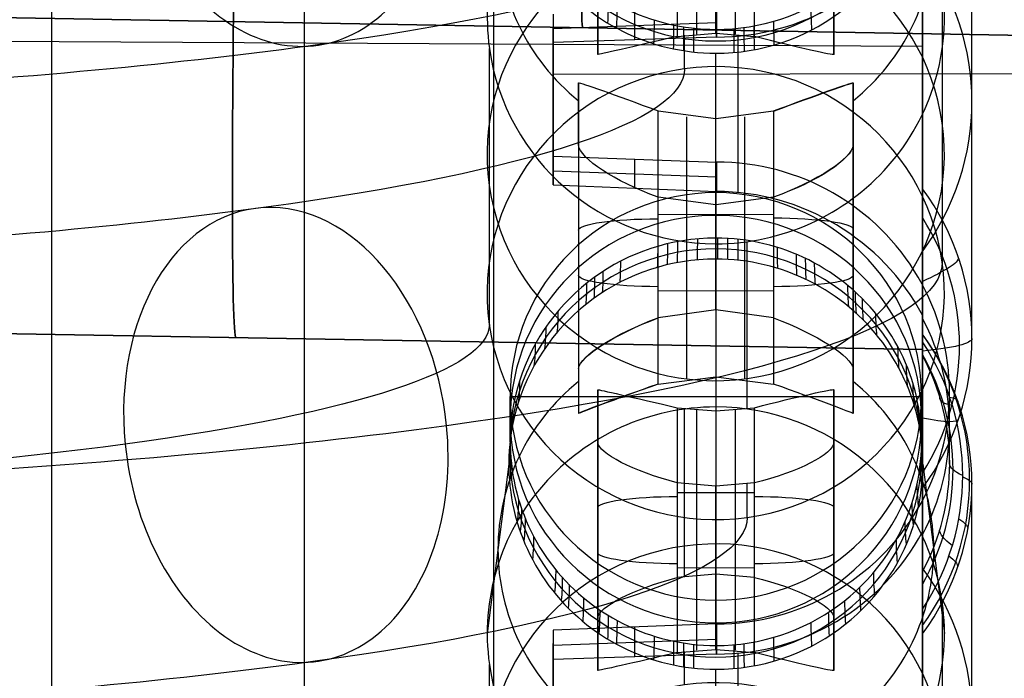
# Model space of a CAD drawing. Extents: x -15 to 7, y 1 to 148.
# Tile 69 of 194: x 1.56 to 5.14, y 122.81 to 125.21. Entities that reach past the tile are written whole.
import ezdxf

# ---------------------------------------------------------------- set-up
doc = ezdxf.new("R2010")
doc.units = 0
doc.layers.add('DEFAULT', color=7, linetype='CONTINUOUS')

msp = doc.modelspace()

# ---------------------------------------------------------------- linework, layer by layer
at = {"layer": 'DEFAULT', "color": 254}
for p, q in [((3.2842, 116.8059, -107.1217), (3.2842, 139.6823, -102.2592)), ((4.845, 26.5854, -55.5486), (4.845, 135.6283, -55.5486)), ((4.845, 115.3038, -104.8425), (4.845, 134.9216, -100.6726)), ((1.6747, 116.8481, -104.5991), (1.6747, 134.2863, -100.8925)), ((4.845, 126.307, -6.4434), (4.845, 124.5935, -18.8024)), ((3.6625, 125.1702, -15.8264), (3.6625, 126.0177, -15.8264)), ((4.5229, 125.1702, -15.8264), (4.5229, 126.0177, -15.8264)), ((3.6625, 125.0827, -16.4574), (3.6625, 125.9143, -16.5727)), ((4.5229, 125.9143, -16.5727), (4.5229, 125.0827, -16.4574)), ((3.952, 125.7663, -16.8549), (3.952, 125.1483, -16.7692)), ((4.0223, 125.7571, -16.856), (4.0223, 125.1569, -16.7728)), ((4.0927, 125.1595, -16.7757), (4.0927, 125.7538, -16.8581)), ((4.1631, 125.7571, -16.856), (4.1631, 125.1569, -16.7728)), ((4.2334, 125.1483, -16.7692), (4.2334, 125.7663, -16.8549)), ((5.0252, 124.0485, -18.7269), (5.0252, 125.7617, -6.3695)), ((4.0927, 125.339, -3.9642), (4.0927, 125.1738, -5.1561)), ((4.9173, 125.3312, -10.3074), (4.9173, 124.3275, -17.5468)), ((7.1485, 125.1176, -80.8796), (0.065, 125.2412, -81.0032)), ((0.065, 125.2412, -95.7303), (7.1485, 125.1176, -95.8539)), ((0.065, 125.2412, -88.3667), (7.1485, 125.1176, -88.3667)), ((7.1485, 125.1176, -80.8796), (0.065, 125.2412, -81.0032)), ((3.6625, 125.2736, -15.08), (3.6625, 125.0827, -16.4574)), ((3.7975, 125.1361, -4.6384), (3.7975, 125.241, -3.8765)), ((4.0948, 125.2523, -3.8755), (4.0948, 125.146, -4.6476)), ((4.0948, 125.146, -4.6476), (4.0948, 125.2523, -3.8755)), ((4.5229, 125.0827, -16.4574), (4.5229, 125.2736, -15.08)), ((3.5, 125.2296, -3.8776), (3.5, 124.7119, -3.8058)), ((3.5, 125.2296, -3.8776), (3.5, 125.1261, -4.6293)), ((4.845, 123.5035, -18.6513), (4.845, 125.2164, -6.2957)), ((3.5, 125.177, -4.2599), (4.0948, 125.199, -4.2629)), ((3.5, 124.6552, -4.2176), (3.5, 125.1828, -4.2176)), ((3.6067, 125.1794, -95.7921), (3.6067, 125.1794, -80.9414)), ((-1.5, 125.1473, -102.92), (4.845, 125.1127, -102.7575)), ((4.0948, 125.146, -4.6476), (3.5, 125.1261, -4.6293)), ((3.952, 125.1483, -16.7692), (4.0927, 125.1595, -16.7757)), ((3.9784, 125.0302, -17.651), (3.9784, 125.1522, -16.7706)), ((4.0927, 125.1595, -16.7757), (4.2334, 125.1483, -16.7692)), ((3.2681, 124.0994, -17.527), (3.2681, 125.1047, -10.276)), ((4.0927, 124.8491, -7.2643), (4.0927, 125.0872, -5.7431)), ((3.5, 125.0107, -3.8472), (6.2477, 125.014, -3.8235)), ((3.5927, 124.9794, -7.5925), (3.5927, 123.9382, -7.4482)), ((3.5927, 124.7528, -8.9953), (3.5927, 124.9794, -7.5925)), ((4.5927, 123.9382, -7.4482), (4.5927, 124.9794, -7.5925)), ((4.5927, 124.9794, -7.5925), (4.5927, 124.7528, -8.9953)), ((3.5, 124.9187, -4.6025), (3.5, 124.9187, -3.8345)), ((3.5927, 124.8777, -8.2217), (3.5927, 123.8487, -8.2217)), ((3.8822, 124.1233, -7.1711), (3.8822, 124.8766, -7.2756)), ((3.8822, 124.8766, -7.2756), (4.0927, 124.8491, -7.2643)), ((3.9874, 124.1453, -7.1705), (3.9874, 124.8556, -7.269)), ((4.0927, 124.8491, -7.2643), (4.3032, 124.8766, -7.2756)), ((4.0927, 124.1528, -7.1678), (4.0927, 124.8491, -7.2643)), ((4.198, 124.1453, -7.1705), (4.198, 124.8556, -7.269)), ((4.3032, 124.8766, -7.2756), (4.3032, 124.1233, -7.1711)), ((4.5927, 123.8487, -8.2217), (4.5927, 124.8777, -8.2217)), ((3.5927, 124.7528, -8.9953), (3.5927, 123.7747, -8.8597)), ((4.5927, 124.7528, -8.9953), (4.5927, 123.7747, -8.8597)), ((3.5, 124.7119, -3.8058), (4.0948, 124.6906, -3.7976)), ((3.5, 124.6078, -4.5624), (3.5, 124.7119, -3.8058)), ((3.7974, 124.5957, -4.5688), (3.7974, 124.7013, -3.8017)), ((4.0948, 124.6906, -3.7976), (4.0948, 124.5836, -4.5751)), ((3.5, 124.6593, -4.1879), (4.0948, 124.6373, -4.1849)), ((3.5, 124.6078, -4.5624), (4.0948, 124.5836, -4.5751)), ((4.0927, 124.5345, -9.2751), (3.8822, 124.563, -9.2716)), ((3.8822, 123.8821, -9.1772), (3.8822, 124.563, -9.2716)), ((4.0927, 124.414, -5.0508), (4.0927, 124.5792, -3.8589)), ((4.0927, 124.5792, -3.8589), (4.0927, 123.0955, -3.6532)), ((4.3032, 124.563, -9.2716), (4.0927, 124.5345, -9.2751)), ((4.3032, 124.563, -9.2716), (4.3032, 123.8821, -9.1772)), ((3.9874, 123.9023, -9.1837), (3.9874, 124.5418, -9.2724)), ((4.0927, 124.3932, -10.1785), (4.0927, 124.5345, -9.2751)), ((4.0927, 124.5345, -9.2751), (4.0927, 123.9086, -9.1883)), ((4.198, 123.9023, -9.1837), (4.198, 124.5418, -9.2724)), ((3.8822, 124.4998, -7.2233), (4.0927, 124.5008, -7.216)), ((4.0927, 124.5008, -7.216), (4.3032, 124.4998, -7.2233)), ((4.207, 123.7921, -14.571), (4.207, 124.401, -10.1796)), ((3.5927, 124.377, -8.9432), (3.5927, 124.377, -7.509)), ((4.5927, 124.377, -8.9432), (4.5927, 124.377, -7.509)), ((4.0927, 124.3376, -5.6392), (4.0927, 124.1528, -7.1678)), ((3.8822, 124.2228, -9.2245), (4.0927, 124.2218, -9.2318)), ((4.0927, 124.2218, -9.2318), (4.3032, 124.2228, -9.2245)), ((4.0927, 124.1528, -7.1678), (3.8822, 124.1233, -7.1711)), ((4.3032, 124.1233, -7.1711), (4.0927, 124.1528, -7.1678)), ((4.845, 124.133, -4.5372), (4.845, 123.9862, -5.6053)), ((-0.149, 124.095, -95.6767), (4.845, 124.0078, -95.7639)), ((4.845, 124.0078, -80.9696), (-0.149, 124.095, -81.0568)), ((-0.149, 124.095, -88.3667), (4.845, 124.0078, -88.3667)), ((4.845, 124.0355, -5.9154), (4.845, 124.0634, -6.1323)), ((4.845, 124.0634, -6.1323), (4.845, 122.35, -18.4914)), ((2.348, 124.0514, -95.7203), (2.348, 124.0514, -81.0132)), ((4.845, 123.9862, -5.6053), (4.845, 124.0355, -5.9154)), ((4.845, 124.0078, -95.7639), (4.845, 124.0078, -80.9696)), ((3.5927, 123.9382, -7.4482), (3.5927, 123.7747, -8.8597)), ((4.5927, 123.7747, -8.8597), (4.5927, 123.9382, -7.4482)), ((3.8822, 123.8821, -9.1772), (4.0927, 123.9086, -9.1883)), ((4.0927, 123.9086, -9.1883), (4.0927, 123.7988, -10.0961)), ((4.0927, 123.9086, -9.1883), (4.3032, 123.8821, -9.1772)), ((4.0927, 123.9086, -9.1883), (4.0927, 123.8006, -10.0812)), ((3.6625, 123.6707, -16.2616), (3.6625, 123.8617, -14.8843)), ((3.6625, 123.8617, -14.8843), (3.6625, 123.0301, -14.769)), ((4.5229, 123.8617, -14.8843), (4.5229, 123.6707, -16.2616)), ((4.5229, 123.0301, -14.769), (4.5229, 123.8617, -14.8843)), ((4.9439, 123.5932, -5.5445), (4.9437, 123.8507, -3.6737)), ((3.3437, 123.6721, -4.9479), (3.3437, 123.8374, -3.756)), ((3.3437, 123.8374, -3.756), (4.8417, 123.8374, -3.756)), ((4.8417, 123.6721, -4.9479), (4.8417, 123.8374, -3.756)), ((3.6625, 122.9266, -15.5153), (3.6625, 123.7742, -15.5153)), ((3.952, 123.7961, -14.5725), (4.0927, 123.7849, -14.566)), ((3.952, 123.7961, -14.5725), (3.952, 123.178, -14.4868)), ((3.9784, 123.1822, -14.4865), (3.9784, 123.791, -10.095)), ((4.0223, 123.7875, -14.5688), (4.0223, 123.1873, -14.4856)), ((4.0927, 123.7849, -14.566), (4.2334, 123.7961, -14.5725)), ((4.0927, 123.7849, -14.566), (4.0927, 123.1906, -14.4836)), ((4.1631, 123.7875, -14.5688), (4.1631, 123.1873, -14.4856)), ((4.2334, 123.178, -14.4868), (4.2334, 123.7961, -14.5725)), ((4.5229, 122.9266, -15.5153), (4.5229, 123.7742, -15.5153)), ((3.6625, 122.8391, -16.1463), (3.6625, 123.6707, -16.2616)), ((4.5229, 123.6707, -16.2616), (4.5229, 122.8391, -16.1463)), ((3.3385, 123.5906, -5.5357), (3.2602, 122.9744, -9.9806)), ((4.8468, 123.5906, -5.5357), (4.9252, 122.9744, -9.9806)), ((4.0927, 123.5102, -16.547), (3.952, 123.5228, -16.5438)), ((3.952, 123.5228, -16.5438), (3.952, 122.9047, -16.4581)), ((4.2334, 123.5228, -16.5438), (4.0927, 123.5102, -16.547)), ((4.207, 123.3968, -17.4229), (4.207, 123.5186, -16.5442)), ((4.2334, 122.9047, -16.4581), (4.2334, 123.5228, -16.5438)), ((5.0252, 121.805, -18.4158), (5.0252, 123.5181, -6.0585)), ((3.952, 123.4868, -14.5296), (4.0927, 123.4875, -14.5248)), ((4.0223, 123.5135, -16.545), (4.0223, 122.9133, -16.4618)), ((4.0927, 122.9159, -16.4646), (4.0927, 123.5102, -16.547)), ((4.0927, 123.4875, -14.5248), (4.2334, 123.4868, -14.5296)), ((4.1631, 123.5135, -16.545), (4.1631, 122.9133, -16.4618)), ((3.6625, 123.3504, -16.2172), (3.6625, 123.3504, -14.8134)), ((4.5229, 123.3504, -16.2172), (4.5229, 123.3504, -14.8134)), ((4.845, 123.1998, -5.4871), (4.845, 123.3444, -4.4373)), ((3.952, 123.214, -16.501), (4.0927, 123.2133, -16.5059)), ((4.0927, 123.2133, -16.5059), (4.2334, 123.214, -16.501)), ((4.845, 123.0626, -5.7785), (4.845, 123.1998, -5.4871)), ((4.0927, 123.1906, -14.4836), (3.952, 123.178, -14.4868)), ((4.2334, 123.178, -14.4868), (4.0927, 123.1906, -14.4836)), ((4.0927, 123.0955, -3.6532), (4.0927, 122.9302, -4.8451)), ((4.845, 122.9729, -5.9847), (4.845, 123.0626, -5.7785)), ((4.9173, 123.0876, -9.9963), (4.9173, 122.084, -17.2358)), ((3.6625, 123.0301, -14.769), (3.6625, 122.8391, -16.1463)), ((4.5229, 122.8391, -16.1463), (4.5229, 123.0301, -14.769)), ((4.0948, 123.0088, -3.5645), (3.5, 122.9861, -3.5665)), ((3.5, 122.9861, -3.5665), (3.5, 122.4684, -3.4948)), ((3.5, 122.9861, -3.5665), (3.5, 122.8791, -4.3435)), ((3.7975, 122.8891, -4.3526), (3.7975, 122.9974, -3.5655)), ((4.0948, 123.0088, -3.5645), (4.0948, 122.899, -4.3617)), ((4.0948, 122.899, -4.3617), (4.0948, 123.0088, -3.5645)), ((3.5, 122.9317, -3.9614), (4.0948, 122.9537, -3.9644)), ((4.845, 121.2599, -18.3402), (4.845, 122.9729, -5.9847)), ((3.5, 122.4099, -3.9192), (3.5, 122.9375, -3.9192)), ((3.952, 122.9047, -16.4581), (4.0927, 122.9159, -16.4646)), ((3.9784, 122.7866, -17.3399), (3.9784, 122.9087, -16.4596)), ((4.0927, 122.9159, -16.4646), (4.2334, 122.9047, -16.4581)), ((4.0948, 122.899, -4.3617), (3.5, 122.8791, -4.3435)), ((3.2681, 121.8559, -17.216), (3.2681, 122.8611, -9.9649)), ((4.0927, 122.6056, -6.9533), (4.0927, 122.8436, -5.4321))]:
    msp.add_line(p, q, dxfattribs=at)
at = {"layer": 'DEFAULT', "color": 254, "extrusion": (1, -2.78389e-06, -1.99398e-05)}
msp.add_arc((61.6369, -494.7832, 2.5931), 497.2578, 80.318646, 83.999819, dxfattribs=at)
at = {"layer": 'DEFAULT', "color": 254, "extrusion": (-1.94964e-08, 0.137324, 0.990526)}
msp.add_arc((-4.0927, -125.4449, 12.0821), 0.749, 342.6491, 90.0001, dxfattribs=at)
at = {"layer": 'DEFAULT', "color": 254, "extrusion": (-1.20287e-14, 0.137324, 0.990526)}
for start, end in [(309.0583, 50.9417), (129.0583, 230.9417)]:
    msp.add_arc((-4.0927, -125.4449, 9.2338), 0.7935, start, end, dxfattribs=at)
at = {"layer": 'DEFAULT', "color": 254, "extrusion": (-2.39872e-13, 0.137324, 0.990526)}
msp.add_arc((-4.0927, -125.4449, 11.7855), 0.7503, 342.6494, 162.6494, dxfattribs=at)
at = {"layer": 'DEFAULT', "color": 254, "extrusion": (0.000867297, 0.137814, 0.990458)}
for centre in [(-3.3046, -125.4645, 7.0661), (-3.3187, -123.1995, 7.065)]:
    msp.add_arc(centre, 0.8325, 270.358, 8.2507, dxfattribs=at)
at = {"layer": 'DEFAULT', "color": 254, "extrusion": (-8.68719e-08, 0.137325, 0.990526)}
msp.add_arc((-4.0928, -125.4449, 11.4888), 0.7542, 342.6493, 89.9999, dxfattribs=at)
at = {"layer": 'DEFAULT', "color": 254, "extrusion": (0.704588, 0.097448, 0.702893)}
for centre, start, end in [((124.4068, -29.2321, -1.1106), 86.7615, 266.7615), ((122.1845, -28.7948, -1.1106), 266.7615, 86.7615), ((122.1845, -28.7948, -1.1106), 86.7615, 266.7615)]:
    msp.add_arc(centre, 0.8325, start, end, dxfattribs=at)
at = {"layer": 'DEFAULT', "color": 254, "extrusion": (0.999695, -0.01745, -0.01745)}
for centre, radius in [((125.8735, -95.7025, 1.85), 1.8), ((125.8233, -95.7527, 3.0939), 0.6)]:
    msp.add_arc(centre, radius, 180, 269.9825, dxfattribs=at)
at = {"layer": 'DEFAULT', "color": 254, "extrusion": (0.999695, -0.01745, 0.01745)}
for centre, radius in [((125.8735, -81.004, -1.2339), 1.8), ((125.8233, -80.9539, 0.0099), 0.6)]:
    msp.add_arc(centre, radius, 90.0175, 180, dxfattribs=at)
at = {"layer": 'DEFAULT', "color": 254, "extrusion": (1, 0, 0)}
for centre, radius, start, end in [((125.8074, -80.9695, 4.845), 1.7996, 89.9964, 180.0036), ((61.766, -493.8639, 4.1725), 493.3027, 82.617789, 82.684491), ((61.766, -493.8639, 4.1725), 493.3027, 82.880877, 82.947581)]:
    msp.add_arc(centre, radius, start, end, dxfattribs=at)
at = {"layer": 'DEFAULT', "color": 254, "extrusion": (1, 8.42417e-16, 3.48909e-16)}
msp.add_arc((125.8074, -95.764, 4.845), 1.7996, 179.9964, 270.0036, dxfattribs=at)
at = {"layer": 'DEFAULT', "color": 254, "extrusion": (2.01827e-08, 0.137324, 0.990526)}
msp.add_arc((-4.0927, -125.4449, 12.0821), 0.749, 90.0009, 162.6488, dxfattribs=at)
at = {"layer": 'DEFAULT', "color": 254, "extrusion": (1.19148e-14, 0.990526, -0.137324)}
msp.add_arc((1.2073, -0.3132, 126.8853), 5.4143, 179.9914, 270.3988, dxfattribs=at)
at = {"layer": 'DEFAULT', "color": 254, "extrusion": (5.40731e-08, 0.137325, 0.990526)}
msp.add_arc((-4.0926, -125.4449, 11.4888), 0.7542, 90.0002, 162.6496, dxfattribs=at)
at = {"layer": 'DEFAULT', "color": 254, "extrusion": (-0.007111, 0.137321, 0.990501)}
for centre, start, end in [((-10.5366, -125.0694, 3.3398), 184.957, 4.957), ((-10.5104, -125.0707, -0.3423), 184.957, 4.957), ((-10.5366, -125.0694, 3.3397), 4.957, 184.957), ((-10.5104, -125.0707, -0.3423), 4.957, 184.957), ((-10.4206, -122.8074, 3.3398), 184.957, 4.957), ((-10.3944, -122.8087, -0.3423), 184.957, 4.957)]:
    msp.add_arc(centre, 0.8325, start, end, dxfattribs=at)
at = {"layer": 'DEFAULT', "color": 254, "extrusion": (0.026005, 0.129174, 0.991281)}
msp.add_arc((20.8503, -123.8611, 11.665), 0.8491, 101.2695, 163.3561, dxfattribs=at)
at = {"layer": 'DEFAULT', "color": 254, "extrusion": (1, -2.07908e-12, -1.60829e-11)}
msp.add_arc((61.766, -493.8639, 4.845), 493.2851, 82.565777, 82.736537, dxfattribs=at)
at = {"layer": 'DEFAULT', "color": 254, "extrusion": (1.68687e-14, 0.137324, 0.990526)}
msp.add_arc((-4.0948, -125.4449, 4.7617), 0.9303, 143.7404, 216.2596, dxfattribs=at)
at = {"layer": 'DEFAULT', "color": 254, "extrusion": (-0.000867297, 0.136835, 0.990593)}
for centre in [(-4.8862, -125.4202, 6.935), (-4.872, -123.1552, 6.9361)]:
    msp.add_arc(centre, 0.8325, 89.6412, 187.5339, dxfattribs=at)
at = {"layer": 'DEFAULT', "color": 254, "extrusion": (0.8532, -0.516642, 0.071626)}
for centre in [(75.3194, 3.2572, -61.9381), (73.4003, 3.4842, -60.7567)]:
    msp.add_arc(centre, 34, 352.25407, 353.25407, dxfattribs=at)
at = {"layer": 'DEFAULT', "color": 254, "extrusion": (0.877939, -0.474236, 0.065747)}
for centre in [(78.2367, 2.6487, -56.4664), (76.2627, 2.889, -55.382)]:
    msp.add_arc(centre, 34, 352.06035, 353.06035, dxfattribs=at)
at = {"layer": 'DEFAULT', "color": 254, "extrusion": (0.886042, 0.459213, -0.063664)}
for centre in [(75.4203, 2.9084, 61.7833), (73.4284, 3.1531, 60.7332)]:
    msp.add_arc(centre, 34, 351.99693, 352.99693, dxfattribs=at)
at = {"layer": 'DEFAULT', "color": 254, "extrusion": (0.954339, -0.295894, 0.041022)}
for centre in [(87.0308, 0.6726, -33.5676), (84.8879, 0.9561, -32.891)]:
    msp.add_arc(centre, 34, 351.46311, 352.46311, dxfattribs=at)
at = {"layer": 'DEFAULT', "color": 254, "extrusion": (0.959393, 0.279401, -0.038736)}
for centre in [(85.3033, 0.8425, 39.3112), (83.1493, 1.129, 38.6723)]:
    msp.add_arc(centre, 34, 351.42367, 352.42366, dxfattribs=at)
at = {"layer": 'DEFAULT', "color": 254, "extrusion": (0.979036, -0.201758, 0.027971)}
for centre in [(89.717, 0.0155, -21.5447), (87.5197, 0.3138, -21.0833)]:
    msp.add_arc(centre, 34, 351.2704, 352.2704, dxfattribs=at)
at = {"layer": 'DEFAULT', "color": 254, "extrusion": (0.987906, -0.153582, 0.021292)}
for centre in [(90.6222, -0.2168, -15.4072), (88.4053, 0.0869, -15.056)]:
    msp.add_arc(centre, 34, 351.20123, 352.20122, dxfattribs=at)
at = {"layer": 'DEFAULT', "color": 254, "extrusion": (0.994333, -0.105307, 0.014599)}
for centre in [(91.223, -0.3789, -9.2671), (88.9919, -0.0713, -9.0263)]:
    msp.add_arc(centre, 34, 351.15113, 352.15112, dxfattribs=at)
at = {"layer": 'DEFAULT', "color": 254, "extrusion": (0.996025, 0.088225, -0.012231)}
for centre in [(90.6411, -0.3195, 15.2497), (88.4063, -0.0109, 15.0479)]:
    msp.add_arc(centre, 34, 351.13793, 352.13793, dxfattribs=at)
at = {"layer": 'DEFAULT', "color": 254, "extrusion": (0.990429, 0.136716, -0.018954)}
for centre in [(89.7473, -0.1278, 21.3679), (87.5249, 0.1774, 21.0552)]:
    msp.add_arc(centre, 34, 351.18156, 352.18156, dxfattribs=at)
at = {"layer": 'DEFAULT', "color": 254, "extrusion": (0.9824, 0.185019, -0.025651)}
for centre in [(88.5517, 0.1332, 27.4523), (86.3469, 0.4334, 27.0293)]:
    msp.add_arc(centre, 34, 351.24416, 352.24416, dxfattribs=at)
at = {"layer": 'DEFAULT', "color": 254, "extrusion": (-0.229972, 0.973158, -0.008766)}
for centre in [(-32.648, -15.3924, 121.0272), (-32.1321, -15.1005, 118.8411)]:
    msp.add_arc(centre, 0.3171, 273.6603, 359.1509, dxfattribs=at)
at = {"layer": 'DEFAULT', "color": 254, "extrusion": (0.250234, 0.967759, -0.028717)}
for centre in [(27.2498, -12.937, 122.6543), (26.6882, -12.6885, 120.4742)]:
    msp.add_arc(centre, 0.3159, 180.6178, 266.526, dxfattribs=at)
at = {"layer": 'DEFAULT', "color": 254, "extrusion": (0.000627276, 0.136406, 0.990653)}
for centre in [(-3.5168, -125.4687, 6.8872), (-3.5271, -123.2037, 6.8893)]:
    msp.add_arc(centre, 0.8325, 8.1533, 90.2603, dxfattribs=at)
at = {"layer": 'DEFAULT', "color": 254, "extrusion": (1, -3.32467e-10, -2.57358e-09)}
msp.add_arc((61.766, -493.864, 3.5), 493.3204, 82.620769, 82.681475, dxfattribs=at)
at = {"layer": 'DEFAULT', "color": 254, "extrusion": (1.43771e-14, 0.990526, -0.137324)}
msp.add_arc((1.2073, -0.3132, 126.2695), 5.1857, 180.009, 270.4164, dxfattribs=at)
at = {"layer": 'DEFAULT', "color": 254, "extrusion": (0.354228, 0.934935, -0.020482)}
msp.add_arc((40.5937, -5.1808, 118.2757), 0.3273, 1.6979, 86.4953, dxfattribs=at)
at = {"layer": 'DEFAULT', "color": 254, "extrusion": (-0.354226, 0.934935, -0.02048)}
msp.add_arc((-48.2479, -5.2404, 115.3763), 0.3273, 93.5048, 178.3021, dxfattribs=at)
at = {"layer": 'DEFAULT', "color": 254, "extrusion": (-0.344597, 0.938693, -0.010464)}
msp.add_arc((-47.0526, -6.392, 115.814), 0.3287, 93.7182, 178.0703, dxfattribs=at)
at = {"layer": 'DEFAULT', "color": 254, "extrusion": (0.3357, 0.902913, -0.26843)}
msp.add_arc((39.7796, 23.1029, 116.2615), 0.3309, 268.3419, 352.3875, dxfattribs=at)
at = {"layer": 'DEFAULT', "color": 254, "extrusion": (-0.328338, 0.903228, -0.276358)}
msp.add_arc((-46.6085, 23.3675, 113.6581), 0.3318, 187.639, 271.4039, dxfattribs=at)
at = {"layer": 'DEFAULT', "color": 254, "extrusion": (-0.335762, 0.90291, -0.268363)}
msp.add_arc((-47.459, 22.3285, 113.5124), 0.3309, 187.6121, 271.6604, dxfattribs=at)
at = {"layer": 'DEFAULT', "color": 254, "extrusion": (-0.008727, 0.137319, 0.990488)}
msp.add_arc((-11.9413, -122.674, 13.3252), 0.849, 86.3962, 266.4004, dxfattribs=at)
at = {"layer": 'DEFAULT', "color": 254, "extrusion": (-1.20773e-14, 0.137324, 0.990526)}
msp.add_arc((-4.0927, -123.1799, 13.2854), 0.749, 270, 90, dxfattribs=at)
at = {"layer": 'DEFAULT', "color": 254, "extrusion": (-1.43094e-15, 0.137324, 0.990526)}
msp.add_arc((-4.0927, -123.1799, 13.2854), 0.749, 90, 270, dxfattribs=at)
at = {"layer": 'DEFAULT', "color": 254, "extrusion": (0.026004, 0.126559, 0.991618)}
msp.add_arc((20.8942, -121.5872, 11.3369), 0.8496, 219.4384, 281.5022, dxfattribs=at)
at = {"layer": 'DEFAULT', "color": 254, "extrusion": (1, -1.28706e-07, 1.78435e-08)}
msp.add_arc((124.0878, -18.4436, 4.845), 0.6201, 199.5648, 324.6491, dxfattribs=at)
at = {"layer": 'DEFAULT', "color": 254, "extrusion": (-2.35182e-13, 0.137324, 0.990526)}
msp.add_arc((-4.0948, -125.4449, -1.5146), 0.9303, 143.7406, 216.2594, dxfattribs=at)
at = {"layer": 'DEFAULT', "color": 254, "extrusion": (1, -4.51511e-07, -2.31056e-06)}
msp.add_arc((124.0878, -18.4436, 4.845), 0.6201, 199.5646, 324.6493, dxfattribs=at)
at = {"layer": 'DEFAULT', "color": 254, "extrusion": (-1.42109e-14, 0.137324, 0.990526)}
msp.add_arc((-4.0927, -123.1799, 12.6838), 0.749, 270, 90, dxfattribs=at)
at = {"layer": 'DEFAULT', "color": 254, "extrusion": (0, 0.137324, 0.990526)}
msp.add_arc((-4.0927, -123.1799, 12.6838), 0.749, 90, 270, dxfattribs=at)
at = {"layer": 'DEFAULT', "color": 254, "extrusion": (-2.66454e-15, 0.990526, -0.137324)}
for centre, start, end in [((-4.2927, 9.6421, 124.2998), 92, 180), ((-4.2927, 8.2216, 124.3268), 180, 268), ((-4.2229, 2.266, 124.2985), 92, 180), ((-4.2229, 0.8754, 124.3264), 180, 268)]:
    msp.add_arc(centre, 0.3, start, end, dxfattribs=at)
at = {"layer": 'DEFAULT', "color": 254, "extrusion": (-7.93132e-13, 0.137324, 0.990526)}
msp.add_arc((-4.0971, -125.445, -1.6988), 0.8831, 147.8799, 212.1174, dxfattribs=at)
at = {"layer": 'DEFAULT', "color": 254, "extrusion": (-6.75436e-13, 0.137324, 0.990526)}
msp.add_arc((-4.0927, -123.1799, 11.7855), 0.7503, 162.6494, 342.6494, dxfattribs=at)
at = {"layer": 'DEFAULT', "color": 254, "extrusion": (-2.22045e-15, 0.990526, -0.137324)}
for centre, start, end in [((-3.8927, 9.6421, 124.2966), 0, 88), ((-3.8927, 8.2216, 124.3268), 272, 0), ((-3.9625, 2.266, 124.2985), 0, 88), ((-3.9625, 0.8754, 124.3264), 272, 0)]:
    msp.add_arc(centre, 0.3, start, end, dxfattribs=at)
at = {"layer": 'DEFAULT', "color": 254, "extrusion": (2.05486e-08, 0.137324, 0.990526)}
msp.add_arc((-4.0927, -123.1799, 12.0821), 0.749, 270, 342.6494, dxfattribs=at)
at = {"layer": 'DEFAULT', "color": 254, "extrusion": (0.959201, 0.280046, -0.038825)}
msp.add_arc((152.0147, -8.0266, 38.7517), 34, 172.42516, 173.42516, dxfattribs=at)
at = {"layer": 'DEFAULT', "color": 254, "extrusion": (0.972002, 0.232745, -0.032267)}
msp.add_arc((153.7569, -8.5283, 32.9218), 34, 172.32527, 173.32527, dxfattribs=at)
at = {"layer": 'DEFAULT', "color": 254, "extrusion": (0.982389, 0.185077, -0.025659)}
msp.add_arc((155.2075, -8.945, 27.0364), 34, 172.24425, 173.24425, dxfattribs=at)
at = {"layer": 'DEFAULT', "color": 254, "extrusion": (0.995945, 0.089116, -0.012355)}
msp.add_arc((157.2376, -9.5139, 15.1584), 34, 172.13856, 173.13856, dxfattribs=at)
at = {"layer": 'DEFAULT', "color": 254, "extrusion": (-2.00566e-08, 0.137324, 0.990526)}
msp.add_arc((-4.0927, -123.1799, 12.0821), 0.749, 162.6487, 270.0007, dxfattribs=at)
at = {"layer": 'DEFAULT', "color": 254, "extrusion": (0.99997, -0.007669, 0.001063)}
msp.add_arc((158.1196, -9.723, 3.1388), 34, 172.10718, 173.10719, dxfattribs=at)
at = {"layer": 'DEFAULT', "color": 254, "extrusion": (0.998379, -0.056374, 0.007816)}
msp.add_arc((158.127, -9.6895, -2.9245), 34, 172.11958, 173.11958, dxfattribs=at)
at = {"layer": 'DEFAULT', "color": 254, "extrusion": (0.994346, -0.105187, 0.014583)}
msp.add_arc((157.8399, -9.5624, -9.0113), 34, 172.15102, 173.15102, dxfattribs=at)
at = {"layer": 'DEFAULT', "color": 254, "extrusion": (0.954656, -0.29489, 0.040883)}
msp.add_arc((153.8196, -8.1707, -32.7649), 34, 172.46064, 173.46064, dxfattribs=at)
at = {"layer": 'DEFAULT', "color": 254, "extrusion": (0.920856, -0.386209, 0.053543)}
msp.add_arc((150.0999, -6.9823, -44.2595), 34, 172.72466, 173.72467, dxfattribs=at)
at = {"layer": 'DEFAULT', "color": 254, "extrusion": (-1.25271e-10, 0.990526, -0.137324)}
msp.add_arc((1.2073, -0.3132, 125.5592), 6.1246, 179.94515, 270.35255, dxfattribs=at)
at = {"layer": 'DEFAULT', "color": 254, "extrusion": (-7.50962e-09, 0.137325, 0.990526)}
msp.add_arc((-4.0927, -123.1799, 11.4888), 0.7542, 270, 342.6494, dxfattribs=at)
at = {"layer": 'DEFAULT', "color": 254, "extrusion": (0.885845, 0.459585, -0.063716)}
msp.add_arc((142.3825, -5.3133, 60.7786), 34, 172.99847, 173.99847, dxfattribs=at)
at = {"layer": 'DEFAULT', "color": 254, "extrusion": (1.32583e-08, 0.137325, 0.990526)}
msp.add_arc((-4.0927, -123.1799, 11.4888), 0.7541, 162.6488, 270.0007, dxfattribs=at)
at = {"layer": 'DEFAULT', "color": 254, "extrusion": (0.90046, -0.430818, 0.059728)}
msp.add_arc((147.8086, -6.2762, -49.8904), 34, 172.88413, 173.88413, dxfattribs=at)
at = {"layer": 'DEFAULT', "color": 254, "extrusion": (0.877997, -0.474131, 0.065732)}
msp.add_arc((145.2582, -5.51, -55.3686), 34, 173.05989, 174.05989, dxfattribs=at)
at = {"layer": 'DEFAULT', "color": 254, "extrusion": (-0.318867, 0.93882, -0.130156)}
msp.add_arc((-44.3006, -3.4744, 117.5897), 0.4, 182.5312, 231.6901, dxfattribs=at)
at = {"layer": 'DEFAULT', "color": 254, "extrusion": (0.807907, 0.583727, -0.080927)}
msp.add_arc((132.3805, -2.6698, 75.8977), 34, 173.60914, 174.60914, dxfattribs=at)
at = {"layer": 'DEFAULT', "color": 254, "extrusion": (0.836037, 0.543476, -0.075346)}
msp.add_arc((135.9764, -3.5975, 71.0072), 34, 173.38856, 174.38856, dxfattribs=at)
at = {"layer": 'DEFAULT', "color": 254, "extrusion": (0.77799, 0.622325, -0.086278)}
msp.add_arc((128.5678, -1.7149, 80.5752), 34, 173.84395, 174.84395, dxfattribs=at)
at = {"layer": 'DEFAULT', "color": 254, "extrusion": (0.768158, -0.634194, 0.087923)}
msp.add_arc((132.5283, -1.9632, -75.7233), 34, 173.92115, 174.92115, dxfattribs=at)
at = {"layer": 'DEFAULT', "color": 254, "extrusion": (0.735688, -0.670904, 0.093013)}
msp.add_arc((128.7076, -0.9826, -80.4214), 34, 174.17631, 175.17631, dxfattribs=at)
at = {"layer": 'DEFAULT', "color": 254, "extrusion": (-0.701325, 0.706088, -0.097891)}
msp.add_arc((-124.6426, 0.0201, 84.9375), 34, 4.55342, 5.55342, dxfattribs=at)
at = {"layer": 'DEFAULT', "color": 254, "extrusion": (0.640956, 0.760306, -0.105407)}
msp.add_arc((111.1959, 2.2488, 97.1734), 34, 174.92199, 175.92199, dxfattribs=at)
at = {"layer": 'DEFAULT', "color": 254, "extrusion": (-0.628165, 0.770709, -0.106849)}
msp.add_arc((-115.9242, 2.0324, 93.273), 34, 3.97718, 4.97718, dxfattribs=at)
at = {"layer": 'DEFAULT', "color": 254, "extrusion": (1.71828e-10, 0.990526, -0.137324)}
msp.add_arc((1.2073, -0.3132, 125.3306), 4.4754, 180.0751, 270.4825, dxfattribs=at)
at = {"layer": 'DEFAULT', "color": 254, "extrusion": (-0.344597, 0.906136, -0.245299)}
msp.add_arc((-47.7386, 20.8398, 112.8939), 0.3287, 7.4792, 91.8313, dxfattribs=at)
at = {"layer": 'DEFAULT', "color": 254, "extrusion": (-0.354226, 0.905245, -0.234639)}
msp.add_arc((-48.8333, 19.4917, 112.6695), 0.3273, 7.3884, 92.1857, dxfattribs=at)
at = {"layer": 'DEFAULT', "color": 254, "extrusion": (0.354228, 0.905245, -0.234637)}
msp.add_arc((41.2109, 20.1913, 115.5689), 0.3273, 87.8142, 172.6116, dxfattribs=at)
at = {"layer": 'DEFAULT', "color": 254, "extrusion": (-7.19126e-05, 0.136365, 0.990659)}
msp.add_arc((-4.1601, -123.1926, 12.3463), 0.849, 152.0545, 207.8856, dxfattribs=at)
at = {"layer": 'DEFAULT', "color": 254, "extrusion": (0.562185, 0.819177, -0.113569)}
msp.add_arc((101.2488, 4.2275, 104.1721), 34, 175.54337, 176.54337, dxfattribs=at)
at = {"layer": 'DEFAULT', "color": 254, "extrusion": (8.55939e-05, 0.136838, 0.990594)}
msp.add_arc((-4.0178, -123.1883, 11.009), 0.9217, 144.4929, 215.5784, dxfattribs=at)
at = {"layer": 'DEFAULT', "color": 254, "extrusion": (1.0198e-05, 0.134155, 0.99096)}
msp.add_arc((-4.0854, -123.2147, 10.5669), 0.9304, 143.745, 216.2637, dxfattribs=at)
at = {"layer": 'DEFAULT', "color": 254, "extrusion": (9.92183e-06, 0.134155, 0.99096)}
msp.add_arc((-4.0857, -123.2147, 10.5669), 0.9304, 143.7453, 216.2631, dxfattribs=at)
at = {"layer": 'DEFAULT', "color": 254, "extrusion": (0.478555, 0.869739, -0.120579)}
msp.add_arc((90.7059, 6.0908, 110.1176), 34, 176.20423, 177.20423, dxfattribs=at)
at = {"layer": 'DEFAULT', "color": 254, "extrusion": (0.000291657, 0.990526, -0.137324)}
msp.add_arc((-4.5886, -1.5144, 125.4461), 0.4, 179.9977, 236.6589, dxfattribs=at)
at = {"layer": 'DEFAULT', "color": 254, "extrusion": (-0.00098358, 0.139375, 0.990239)}
msp.add_arc((-4.9676, -123.1264, 11.425), 0.8959, 146.3476, 212.8515, dxfattribs=at)
at = {"layer": 'DEFAULT', "color": 254, "extrusion": (-0.464515, 0.877176, -0.12161)}
msp.add_arc((-96.1711, 5.9138, 107.1828), 34, 2.68472, 3.68472, dxfattribs=at)
at = {"layer": 'DEFAULT', "color": 254, "extrusion": (-0.007275, 0.143898, 0.989566)}
msp.add_arc((-10.3302, -122.7424, 12.1069), 0.8602, 147.6955, 206.5726, dxfattribs=at)
at = {"layer": 'DEFAULT', "color": 254, "extrusion": (-0.016451, 0.148629, 0.988756)}
msp.add_arc((-17.6671, -121.8454, 12.806), 0.849, 145.8264, 201.6818, dxfattribs=at)
at = {"layer": 'DEFAULT', "color": 254, "extrusion": (-0.375179, 0.918171, -0.127293)}
msp.add_arc((-85.2704, 7.6632, 112.6464), 34, 1.9775, 2.9775, dxfattribs=at)
at = {"layer": 'DEFAULT', "color": 254, "extrusion": (-1.68402e-14, 0.137324, 0.990526)}
for start, end in [(309.0583, 50.9417), (129.0583, 230.9417)]:
    msp.add_arc((-4.0927, -123.1799, 9.2338), 0.7935, start, end, dxfattribs=at)
at = {"layer": 'DEFAULT', "color": 254, "extrusion": (-2.05291e-08, 0.137324, 0.990526)}
msp.add_arc((-4.0927, -123.1799, 12.0821), 0.749, 342.6491, 90.0001, dxfattribs=at)
at = {"layer": 'DEFAULT', "color": 254, "extrusion": (0.298218, 0.945455, -0.131076)}
for centre, start, end in [((68.0184, 9.2803, 118.7955), 177.6325, 178.6325), ((-1.4203, 12.1512, 118.7955), 356.6325, 357.6325)]:
    msp.add_arc(centre, 34, start, end, dxfattribs=at)
at = {"layer": 'DEFAULT', "color": 254, "extrusion": (-0.328338, 0.944344, 0.020215)}
msp.add_arc((-44.3732, -11.184, 115.5271), 0.3318, 273.9301, 357.695, dxfattribs=at)
at = {"layer": 'DEFAULT', "color": 254, "extrusion": (-0.335762, 0.941863, 0.012607)}
msp.add_arc((-45.2768, -10.3011, 115.2607), 0.3309, 273.7811, 357.8294, dxfattribs=at)
at = {"layer": 'DEFAULT', "color": 254, "extrusion": (0.335699, 0.941884, 0.012671)}
msp.add_arc((37.5589, -10.3433, 118.0109), 0.3309, 182.1719, 266.2176, dxfattribs=at)
at = {"layer": 'DEFAULT', "color": 254, "extrusion": (-0.282907, 0.95006, -0.131714)}
msp.add_arc((-73.94, 9.1914, 116.9898), 34, 1.24608, 2.24608, dxfattribs=at)
at = {"layer": 'DEFAULT', "color": 254, "extrusion": (-6.94086e-13, 0.137324, 0.990526)}
msp.add_arc((-4.0927, -123.1799, 11.7855), 0.7503, 342.6494, 162.6494, dxfattribs=at)
at = {"layer": 'DEFAULT', "color": 254, "extrusion": (0.23003, 0.973143, -0.008823)}
msp.add_arc((24.6117, -13.8174, 121.509), 0.3171, 0.8487, 86.3401, dxfattribs=at)
at = {"layer": 'DEFAULT', "color": 254, "extrusion": (-0.250234, 0.967759, -0.028717)}
msp.add_arc((-35.0701, -11.4703, 119.164), 0.3159, 93.474, 179.3822, dxfattribs=at)
at = {"layer": 'DEFAULT', "color": 254, "extrusion": (-8.69076e-08, 0.137325, 0.990526)}
msp.add_arc((-4.0928, -123.1799, 11.4888), 0.7542, 342.6493, 89.9999, dxfattribs=at)
at = {"layer": 'DEFAULT', "color": 254, "extrusion": (-0.187729, 0.972915, -0.134883)}
msp.add_arc((-62.1867, 10.4678, 120.2216), 34, 0.49086, 1.49086, dxfattribs=at)
at = {"layer": 'DEFAULT', "color": 254, "extrusion": (-0.287274, 0.947763, -0.138634)}
msp.add_arc((-41.6174, 10.6637, 116.7294), 1, 344.7118, 2.2804, dxfattribs=at)
at = {"layer": 'DEFAULT', "color": 254, "extrusion": (-0.326963, 0.937977, -0.115297)}
msp.add_arc((-44.753, 7.2655, 115.2159), 0.7, 165.0205, 182.6206, dxfattribs=at)
at = {"layer": 'DEFAULT', "color": 254, "extrusion": (-0.000627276, 0.138242, 0.990398)}
msp.add_arc((-4.6506, -123.1537, 7.1125), 0.8325, 187.6348, 269.7418, dxfattribs=at)
at = {"layer": 'DEFAULT', "color": 254, "extrusion": (0.106439, 0.984899, -0.136544)}
msp.add_arc((43.9642, 11.4347, 122.9158), 34, 179.15458, 180.15458, dxfattribs=at)
at = {"layer": 'DEFAULT', "color": 254, "extrusion": (-0.090005, 0.986506, -0.136767)}
msp.add_arc((-50.0587, 11.4585, 122.3116), 34, 359.7149, 0.71491, dxfattribs=at)
at = {"layer": 'DEFAULT', "color": 254, "extrusion": (0.31869, 0.938879, -0.130164)}
msp.add_arc((35.4658, -3.083, 120.2103), 0.4, 177.4702, 226.6778, dxfattribs=at)
at = {"layer": 'DEFAULT', "color": 254, "extrusion": (0.008624, 0.990489, -0.137319)}
msp.add_arc((31.7332, 12.0442, 123.2106), 34, 179.9315, 180.9315, dxfattribs=at)
at = {"layer": 'DEFAULT', "color": 254, "extrusion": (0.250234, 0.939072, -0.235641)}
msp.add_arc((27.9894, 12.6034, 120.8841), 0.3159, 269.4556, 355.3638, dxfattribs=at)
at = {"layer": 'DEFAULT', "color": 254, "extrusion": (-0.229916, 0.938837, -0.256366)}
msp.add_arc((-33.4939, 14.8262, 119.2357), 0.3171, 184.5599, 270.0497, dxfattribs=at)
at = {"layer": 'DEFAULT', "color": 254, "extrusion": (-0.089972, 0.986509, -0.136767)}
msp.add_arc((19.4379, 12.3256, 122.3121), 34, 180.71464, 181.71464, dxfattribs=at)
at = {"layer": 'DEFAULT', "color": 254, "extrusion": (0.105414, 0.985007, -0.136559)}
msp.add_arc((-25.6546, 12.4584, 122.925), 34, 358.16272, 359.16272, dxfattribs=at)
at = {"layer": 'DEFAULT', "color": 254, "extrusion": (0.000676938, 0.989854, -0.142084)}
msp.add_arc((-5.8593, 12.0729, 123.1298), 1, 342.2029, 359.9905, dxfattribs=at)
at = {"layer": 'DEFAULT', "color": 254, "extrusion": (0.202701, 0.969963, -0.134474)}
msp.add_arc((-13.4431, 12.4647, 121.4524), 34, 357.39029, 358.39029, dxfattribs=at)
at = {"layer": 'DEFAULT', "color": 254, "extrusion": (0.000469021, 0.992456, -0.1226)}
msp.add_arc((-4.2668, 9.1307, 123.331), 0.7, 162.2003, 179.9963, dxfattribs=at)
at = {"layer": 'DEFAULT', "color": 254, "extrusion": (-0.281935, 0.950344, -0.131754)}
msp.add_arc((-4.3753, 11.9204, 117.0291), 34, 182.23837, 183.23837, dxfattribs=at)
at = {"layer": 'DEFAULT', "color": 254, "extrusion": (1.99873e-08, 0.137324, 0.990526)}
msp.add_arc((-4.0927, -123.1799, 12.0821), 0.749, 90.0009, 162.6488, dxfattribs=at)
at = {"layer": 'DEFAULT', "color": 254, "extrusion": (-0.328715, 0.935482, -0.129693)}
msp.add_arc((-10.1474, 11.6323, 114.9894), 34, 182.60929, 183.60929, dxfattribs=at)
at = {"layer": 'DEFAULT', "color": 254, "extrusion": (7.73241e-15, 0.990526, -0.137324)}
msp.add_arc((1.2073, -0.3132, 124.6203), 5.4143, 179.9914, 270.3988, dxfattribs=at)
at = {"layer": 'DEFAULT', "color": 254, "extrusion": (-0.374975, 0.918252, -0.127304)}
msp.add_arc((-15.8412, 11.275, 112.6574), 34, 182.97589, 183.97589, dxfattribs=at)
at = {"layer": 'DEFAULT', "color": 254, "extrusion": (0.39083, 0.911742, -0.126402)}
msp.add_arc((10.2659, 11.5436, 114.9821), 34, 355.89853, 356.89853, dxfattribs=at)
at = {"layer": 'DEFAULT', "color": 254, "extrusion": (0.180243, 0.974252, -0.135444)}
msp.add_arc((18.214, 10.5545, 121.9003), 0.7, 160.7472, 178.5683, dxfattribs=at)
at = {"layer": 'DEFAULT', "color": 254, "extrusion": (5.41382e-08, 0.137325, 0.990526)}
msp.add_arc((-4.0926, -123.1799, 11.4888), 0.7542, 90.0002, 162.6496, dxfattribs=at)
at = {"layer": 'DEFAULT', "color": 254, "extrusion": (0.026005, 0.124621, 0.991864)}
msp.add_arc((21.2684, -121.545, 11.096), 0.849, 101.6697, 163.7636, dxfattribs=at)
at = {"layer": 'DEFAULT', "color": 254, "extrusion": (1, 2.06514e-12, 1.64912e-11)}
msp.add_arc((61.766, -493.8639, 4.845), 493.2851, 82.828871, 82.99964, dxfattribs=at)
at = {"layer": 'DEFAULT', "color": 254, "extrusion": (0.288627, 0.948109, -0.133358)}
msp.add_arc((30.229, 10.5064, 119.1011), 1, 339.8986, 357.7375, dxfattribs=at)
at = {"layer": 'DEFAULT', "color": 254, "extrusion": (-0.46414, 0.87737, -0.121637)}
msp.add_arc((-26.771, 10.3845, 107.2085), 34, 183.68175, 184.68175, dxfattribs=at)
at = {"layer": 'DEFAULT', "color": 254, "extrusion": (0.47946, 0.86925, -0.120511)}
msp.add_arc((21.475, 10.6814, 110.0605), 34, 355.19707, 356.19707, dxfattribs=at)
at = {"layer": 'DEFAULT', "color": 254, "extrusion": (0.326928, 0.937184, -0.121675)}
msp.add_arc((36.5882, 8.3511, 117.8361), 0.7, 159.5648, 177.4071, dxfattribs=at)
at = {"layer": 'DEFAULT', "color": 254, "extrusion": (-0.627637, 0.771131, -0.106908)}
msp.add_arc((-46.6246, 8.0708, 93.3276), 34, 184.97302, 185.97302, dxfattribs=at)
at = {"layer": 'DEFAULT', "color": 254, "extrusion": (0.640982, 0.760285, -0.105404)}
msp.add_arc((41.974, 8.3998, 97.1709), 34, 353.92179, 354.92179, dxfattribs=at)
at = {"layer": 'DEFAULT', "color": 254, "extrusion": (-1.51538e-14, 0.137324, 0.990526)}
msp.add_arc((-4.0948, -123.1799, 4.7617), 0.9303, 143.7404, 216.2596, dxfattribs=at)
at = {"layer": 'DEFAULT', "color": 254, "extrusion": (-0.665347, 0.739462, -0.102517)}
msp.add_arc((-51.161, 7.4142, 89.235), 34, 185.27018, 186.27018, dxfattribs=at)
at = {"layer": 'DEFAULT', "color": 254, "extrusion": (-0.250234, 0.939072, -0.235641)}
msp.add_arc((-35.5322, 13.4126, 118.0978), 0.3159, 4.6362, 90.5444, dxfattribs=at)
at = {"layer": 'DEFAULT', "color": 254, "extrusion": (0.230081, 0.938842, -0.256199)}
msp.add_arc((25.2076, 16.5888, 120.3303), 0.3171, 89.9467, 175.4388, dxfattribs=at)
at = {"layer": 'DEFAULT', "color": 254, "extrusion": (-0.701283, 0.70613, -0.097896)}
msp.add_arc((-55.4657, 6.7465, 84.9428), 34, 185.55309, 186.55309, dxfattribs=at)
at = {"layer": 'DEFAULT', "color": 254, "extrusion": (0.713513, 0.694005, -0.096215)}
msp.add_arc((51.2191, 7.0745, 89.2253), 34, 353.35069, 354.35069, dxfattribs=at)
at = {"layer": 'DEFAULT', "color": 254, "extrusion": (0.76758, -0.634881, 0.088019)}
msp.add_arc((63.3527, 5.4087, -75.8112), 34, 352.9257, 353.9257, dxfattribs=at)
at = {"layer": 'DEFAULT', "color": 254, "extrusion": (0.778626, 0.621544, -0.086169)}
msp.add_arc((59.5523, 5.7239, 80.4806), 34, 352.83895, 353.83895, dxfattribs=at)
at = {"layer": 'DEFAULT', "color": 254, "extrusion": (0.826516, -0.557581, 0.077302)}
msp.add_arc((70.2895, 4.107, -65.957), 34, 352.4632, 353.4632, dxfattribs=at)
at = {"layer": 'DEFAULT', "color": 254, "extrusion": (0.836157, 0.543294, -0.075321)}
msp.add_arc((66.9562, 4.4013, 70.9851), 34, 352.38762, 353.38762, dxfattribs=at)
at = {"layer": 'DEFAULT', "color": 254, "extrusion": (1, -3.18436e-10, -2.55732e-09)}
msp.add_arc((61.766, -493.864, 3.5), 493.3204, 82.883847, 82.944556, dxfattribs=at)

doc.saveas('drawing.dxf')
